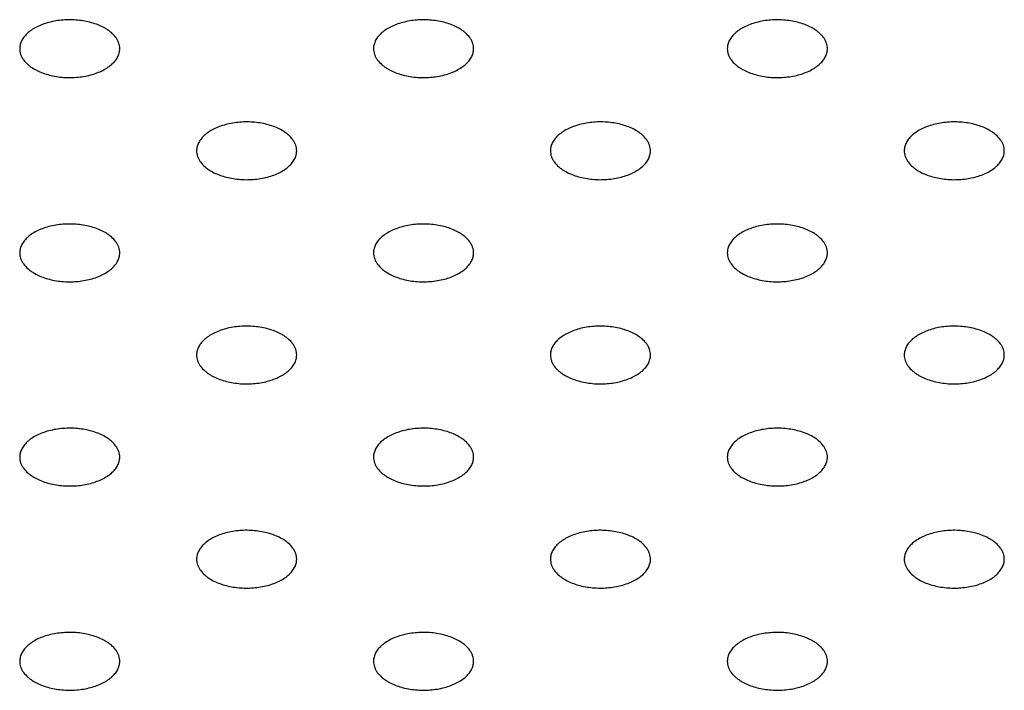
# Model space of a CAD drawing. Header units: inches. Extents: x 0 to 22, y 0 to 17.
# Tile 19 of 39: x 3.306 to 3.7, y 11.823 to 12.091. Entities that reach past the tile are written whole.
import ezdxf

# ---------------------------------------------------------------- set-up
doc = ezdxf.new("R2010")
doc.units = ezdxf.units.IN
doc.header["$LTSCALE"] = 1.21
doc.header["$MEASUREMENT"] = 0
doc.layers.get('0').update_dxf_attribs({"linetype": 'CONTINUOUS'})

msp = doc.modelspace()

# ---------------------------------------------------------------- linework, layer by layer
at = {"color": 7, "linetype": 'CONTINUOUS'}
for points, knots in [([(3.34033, 12.08802), (3.33961, 12.08844), (3.33807, 12.0892), (3.33559, 12.0901), (3.3329, 12.09078), (3.32911, 12.09138), (3.32426, 12.09152), (3.31949, 12.09085), (3.31593, 12.08982), (3.31353, 12.08885), (3.31139, 12.08769), (3.30957, 12.08636), (3.30809, 12.08488), (3.30701, 12.08328), (3.30634, 12.0816), (3.30619, 12.08043), (3.30619, 12.07986)], [0, 0, 0, 0, 0.06237, 0.128785, 0.198409, 0.270403, 0.417445, 0.561674, 0.630301, 0.695416, 0.756392, 0.812855, 0.864778, 0.912576, 0.957171, 1, 1, 1, 1]), ([(3.48175, 12.08802), (3.48103, 12.08844), (3.47949, 12.0892), (3.47701, 12.0901), (3.47432, 12.09078), (3.47053, 12.09138), (3.46568, 12.09152), (3.46091, 12.09085), (3.45736, 12.08982), (3.45495, 12.08885), (3.45281, 12.08769), (3.45099, 12.08636), (3.44952, 12.08488), (3.44843, 12.08328), (3.44776, 12.0816), (3.44761, 12.08043), (3.44761, 12.07986)], [0, 0, 0, 0, 0.06237, 0.128785, 0.198409, 0.270403, 0.417445, 0.561674, 0.630301, 0.695416, 0.756392, 0.812855, 0.864778, 0.912576, 0.957171, 1, 1, 1, 1]), ([(3.62317, 12.08802), (3.62245, 12.08844), (3.62091, 12.0892), (3.61843, 12.0901), (3.61574, 12.09078), (3.61195, 12.09138), (3.6071, 12.09152), (3.60233, 12.09085), (3.59878, 12.08982), (3.59637, 12.08885), (3.59423, 12.08769), (3.59241, 12.08636), (3.59094, 12.08488), (3.58985, 12.08328), (3.58918, 12.0816), (3.58903, 12.08043), (3.58903, 12.07986)], [0, 0, 0, 0, 0.06237, 0.128785, 0.198409, 0.270403, 0.417445, 0.561674, 0.630301, 0.695416, 0.756392, 0.812855, 0.864778, 0.912576, 0.957171, 1, 1, 1, 1]), ([(3.34619, 12.07986), (3.34619, 12.08024), (3.34612, 12.081), (3.34583, 12.08213), (3.34534, 12.08324), (3.34443, 12.08471), (3.34316, 12.08604), (3.34164, 12.08722), (3.34078, 12.08776), (3.34033, 12.08802)], [0, 0, 0, 0, 0.108072, 0.218176, 0.332144, 0.451531, 0.710474, 0.851534, 1, 1, 1, 1]), ([(3.48761, 12.07986), (3.48761, 12.08024), (3.48754, 12.081), (3.48725, 12.08213), (3.48676, 12.08324), (3.48585, 12.08471), (3.48458, 12.08604), (3.48306, 12.08722), (3.4822, 12.08776), (3.48175, 12.08802)], [0, 0, 0, 0, 0.108072, 0.218176, 0.332144, 0.451531, 0.710474, 0.851534, 1, 1, 1, 1]), ([(3.62903, 12.07986), (3.62903, 12.08024), (3.62896, 12.081), (3.62867, 12.08213), (3.62819, 12.08324), (3.62727, 12.08471), (3.626, 12.08604), (3.62448, 12.08722), (3.62362, 12.08776), (3.62317, 12.08802)], [0, 0, 0, 0, 0.108072, 0.218176, 0.332144, 0.451531, 0.710474, 0.851534, 1, 1, 1, 1]), ([(3.30619, 12.07986), (3.30619, 12.07948), (3.30625, 12.07871), (3.30655, 12.07758), (3.30703, 12.07648), (3.30795, 12.07501), (3.30922, 12.07367), (3.31074, 12.0725), (3.31159, 12.07195), (3.31204, 12.07169)], [0, 0, 0, 0, 0.108072, 0.218176, 0.332144, 0.451531, 0.710474, 0.851534, 1, 1, 1, 1]), ([(3.31204, 12.07169), (3.31276, 12.07128), (3.3143, 12.07052), (3.31679, 12.06962), (3.31947, 12.06894), (3.32327, 12.06834), (3.32812, 12.0682), (3.33288, 12.06887), (3.33644, 12.0699), (3.33885, 12.07087), (3.34098, 12.07203), (3.34281, 12.07336), (3.34428, 12.07484), (3.34537, 12.07644), (3.34603, 12.07812), (3.34619, 12.07929), (3.34619, 12.07986)], [0, 0, 0, 0, 0.06237, 0.128785, 0.198409, 0.270403, 0.417445, 0.561674, 0.630301, 0.695416, 0.756392, 0.812855, 0.864778, 0.912576, 0.957171, 1, 1, 1, 1]), ([(3.44761, 12.07986), (3.44761, 12.07948), (3.44767, 12.07871), (3.44797, 12.07758), (3.44845, 12.07648), (3.44937, 12.07501), (3.45064, 12.07367), (3.45216, 12.0725), (3.45302, 12.07195), (3.45347, 12.07169)], [0, 0, 0, 0, 0.108072, 0.218176, 0.332144, 0.451531, 0.710474, 0.851534, 1, 1, 1, 1]), ([(3.45347, 12.07169), (3.45418, 12.07128), (3.45572, 12.07052), (3.45821, 12.06962), (3.46089, 12.06894), (3.46469, 12.06834), (3.46954, 12.0682), (3.4743, 12.06887), (3.47786, 12.0699), (3.48027, 12.07087), (3.4824, 12.07203), (3.48423, 12.07336), (3.4857, 12.07484), (3.48679, 12.07644), (3.48746, 12.07812), (3.48761, 12.07929), (3.48761, 12.07986)], [0, 0, 0, 0, 0.06237, 0.128785, 0.198409, 0.270403, 0.417445, 0.561674, 0.630301, 0.695416, 0.756392, 0.812855, 0.864778, 0.912576, 0.957171, 1, 1, 1, 1]), ([(3.58903, 12.07986), (3.58903, 12.07948), (3.5891, 12.07871), (3.58939, 12.07758), (3.58987, 12.07648), (3.59079, 12.07501), (3.59206, 12.07367), (3.59358, 12.0725), (3.59444, 12.07195), (3.59489, 12.07169)], [0, 0, 0, 0, 0.108072, 0.218176, 0.332144, 0.451531, 0.710474, 0.851534, 1, 1, 1, 1]), ([(3.59489, 12.07169), (3.59561, 12.07128), (3.59715, 12.07052), (3.59963, 12.06962), (3.60231, 12.06894), (3.60611, 12.06834), (3.61096, 12.0682), (3.61573, 12.06887), (3.61928, 12.0699), (3.62169, 12.07087), (3.62383, 12.07203), (3.62565, 12.07336), (3.62712, 12.07484), (3.62821, 12.07644), (3.62888, 12.07812), (3.62903, 12.07929), (3.62903, 12.07986)], [0, 0, 0, 0, 0.06237, 0.128785, 0.198409, 0.270403, 0.417445, 0.561674, 0.630301, 0.695416, 0.756392, 0.812855, 0.864778, 0.912576, 0.957171, 1, 1, 1, 1]), ([(3.41104, 12.0472), (3.41032, 12.04761), (3.40878, 12.04837), (3.4063, 12.04927), (3.40361, 12.04995), (3.39982, 12.05055), (3.39497, 12.05069), (3.3902, 12.05002), (3.38665, 12.04899), (3.38424, 12.04803), (3.3821, 12.04686), (3.38028, 12.04553), (3.37881, 12.04405), (3.37772, 12.04245), (3.37705, 12.04077), (3.3769, 12.0396), (3.3769, 12.03903)], [0, 0, 0, 0, 0.06237, 0.128785, 0.198409, 0.270403, 0.417445, 0.561674, 0.630301, 0.695416, 0.756392, 0.812855, 0.864778, 0.912576, 0.957171, 1, 1, 1, 1]), ([(3.55246, 12.0472), (3.55174, 12.04761), (3.5502, 12.04837), (3.54772, 12.04927), (3.54503, 12.04995), (3.54124, 12.05055), (3.53639, 12.05069), (3.53162, 12.05002), (3.52807, 12.04899), (3.52566, 12.04803), (3.52352, 12.04686), (3.5217, 12.04553), (3.52023, 12.04405), (3.51914, 12.04245), (3.51847, 12.04077), (3.51832, 12.0396), (3.51832, 12.03903)], [0, 0, 0, 0, 0.06237, 0.128785, 0.198409, 0.270403, 0.417445, 0.561674, 0.630301, 0.695416, 0.756392, 0.812855, 0.864778, 0.912576, 0.957171, 1, 1, 1, 1]), ([(3.69388, 12.0472), (3.69316, 12.04761), (3.69162, 12.04837), (3.68914, 12.04927), (3.68646, 12.04995), (3.68266, 12.05055), (3.67781, 12.05069), (3.67304, 12.05002), (3.66949, 12.04899), (3.66708, 12.04803), (3.66494, 12.04686), (3.66312, 12.04553), (3.66165, 12.04405), (3.66056, 12.04245), (3.65989, 12.04077), (3.65974, 12.0396), (3.65974, 12.03903)], [0, 0, 0, 0, 0.06237, 0.128785, 0.198409, 0.270403, 0.417445, 0.561674, 0.630301, 0.695416, 0.756392, 0.812855, 0.864778, 0.912576, 0.957171, 1, 1, 1, 1]), ([(3.4169, 12.03903), (3.4169, 12.03941), (3.41683, 12.04018), (3.41654, 12.04131), (3.41605, 12.04241), (3.41514, 12.04388), (3.41387, 12.04522), (3.41235, 12.04639), (3.41149, 12.04694), (3.41104, 12.0472)], [0, 0, 0, 0, 0.108072, 0.218176, 0.332144, 0.451531, 0.710474, 0.851534, 1, 1, 1, 1]), ([(3.55832, 12.03903), (3.55832, 12.03941), (3.55825, 12.04018), (3.55796, 12.04131), (3.55748, 12.04241), (3.55656, 12.04388), (3.55529, 12.04522), (3.55377, 12.04639), (3.55291, 12.04694), (3.55246, 12.0472)], [0, 0, 0, 0, 0.108072, 0.218176, 0.332144, 0.451531, 0.710474, 0.851534, 1, 1, 1, 1]), ([(3.69974, 12.03903), (3.69974, 12.03941), (3.69967, 12.04018), (3.69938, 12.04131), (3.6989, 12.04241), (3.69798, 12.04388), (3.69671, 12.04522), (3.69519, 12.04639), (3.69433, 12.04694), (3.69388, 12.0472)], [0, 0, 0, 0, 0.108072, 0.218176, 0.332144, 0.451531, 0.710474, 0.851534, 1, 1, 1, 1]), ([(3.3769, 12.03903), (3.3769, 12.03865), (3.37696, 12.03789), (3.37726, 12.03676), (3.37774, 12.03565), (3.37866, 12.03418), (3.37993, 12.03285), (3.38145, 12.03167), (3.38231, 12.03113), (3.38276, 12.03087)], [0, 0, 0, 0, 0.108072, 0.218176, 0.332144, 0.451531, 0.710474, 0.851534, 1, 1, 1, 1]), ([(3.38276, 12.03087), (3.38347, 12.03045), (3.38501, 12.02969), (3.3875, 12.02879), (3.39018, 12.02811), (3.39398, 12.02751), (3.39883, 12.02738), (3.40359, 12.02804), (3.40715, 12.02907), (3.40956, 12.03004), (3.41169, 12.0312), (3.41352, 12.03253), (3.41499, 12.03401), (3.41608, 12.03561), (3.41675, 12.03729), (3.4169, 12.03846), (3.4169, 12.03903)], [0, 0, 0, 0, 0.06237, 0.128785, 0.198409, 0.270403, 0.417445, 0.561674, 0.630301, 0.695416, 0.756392, 0.812855, 0.864778, 0.912576, 0.957171, 1, 1, 1, 1]), ([(3.51832, 12.03903), (3.51832, 12.03865), (3.51839, 12.03789), (3.51868, 12.03676), (3.51916, 12.03565), (3.52008, 12.03418), (3.52135, 12.03285), (3.52287, 12.03167), (3.52373, 12.03113), (3.52418, 12.03087)], [0, 0, 0, 0, 0.108072, 0.218176, 0.332144, 0.451531, 0.710474, 0.851534, 1, 1, 1, 1]), ([(3.52418, 12.03087), (3.52489, 12.03045), (3.52644, 12.02969), (3.52892, 12.02879), (3.5316, 12.02811), (3.5354, 12.02751), (3.54025, 12.02738), (3.54502, 12.02804), (3.54857, 12.02907), (3.55098, 12.03004), (3.55311, 12.0312), (3.55494, 12.03253), (3.55641, 12.03401), (3.5575, 12.03561), (3.55817, 12.03729), (3.55832, 12.03846), (3.55832, 12.03903)], [0, 0, 0, 0, 0.06237, 0.128785, 0.198409, 0.270403, 0.417445, 0.561674, 0.630301, 0.695416, 0.756392, 0.812855, 0.864778, 0.912576, 0.957171, 1, 1, 1, 1]), ([(3.65974, 12.03903), (3.65974, 12.03865), (3.65981, 12.03789), (3.6601, 12.03676), (3.66058, 12.03565), (3.6615, 12.03418), (3.66277, 12.03285), (3.66429, 12.03167), (3.66515, 12.03113), (3.6656, 12.03087)], [0, 0, 0, 0, 0.108072, 0.218176, 0.332144, 0.451531, 0.710474, 0.851534, 1, 1, 1, 1]), ([(3.6656, 12.03087), (3.66632, 12.03045), (3.66786, 12.02969), (3.67034, 12.02879), (3.67303, 12.02811), (3.67682, 12.02751), (3.68167, 12.02738), (3.68644, 12.02804), (3.68999, 12.02907), (3.6924, 12.03004), (3.69454, 12.0312), (3.69636, 12.03253), (3.69783, 12.03401), (3.69892, 12.03561), (3.69959, 12.03729), (3.69974, 12.03846), (3.69974, 12.03903)], [0, 0, 0, 0, 0.06237, 0.128785, 0.198409, 0.270403, 0.417445, 0.561674, 0.630301, 0.695416, 0.756392, 0.812855, 0.864778, 0.912576, 0.957171, 1, 1, 1, 1]), ([(3.34033, 12.00637), (3.33961, 12.00678), (3.33807, 12.00754), (3.33559, 12.00844), (3.3329, 12.00913), (3.32911, 12.00973), (3.32426, 12.00986), (3.31949, 12.00919), (3.31593, 12.00817), (3.31353, 12.0072), (3.31139, 12.00604), (3.30957, 12.0047), (3.30809, 12.00322), (3.30701, 12.00163), (3.30634, 11.99994), (3.30619, 11.99877), (3.30619, 11.9982)], [0, 0, 0, 0, 0.06237, 0.128785, 0.198409, 0.270403, 0.417445, 0.561674, 0.630301, 0.695416, 0.756392, 0.812855, 0.864778, 0.912576, 0.957171, 1, 1, 1, 1]), ([(3.48175, 12.00637), (3.48103, 12.00678), (3.47949, 12.00754), (3.47701, 12.00844), (3.47432, 12.00913), (3.47053, 12.00973), (3.46568, 12.00986), (3.46091, 12.00919), (3.45736, 12.00817), (3.45495, 12.0072), (3.45281, 12.00604), (3.45099, 12.0047), (3.44952, 12.00322), (3.44843, 12.00163), (3.44776, 11.99994), (3.44761, 11.99877), (3.44761, 11.9982)], [0, 0, 0, 0, 0.06237, 0.128785, 0.198409, 0.270403, 0.417445, 0.561674, 0.630301, 0.695416, 0.756392, 0.812855, 0.864778, 0.912576, 0.957171, 1, 1, 1, 1]), ([(3.62317, 12.00637), (3.62245, 12.00678), (3.62091, 12.00754), (3.61843, 12.00844), (3.61574, 12.00913), (3.61195, 12.00973), (3.6071, 12.00986), (3.60233, 12.00919), (3.59878, 12.00817), (3.59637, 12.0072), (3.59423, 12.00604), (3.59241, 12.0047), (3.59094, 12.00322), (3.58985, 12.00163), (3.58918, 11.99994), (3.58903, 11.99877), (3.58903, 11.9982)], [0, 0, 0, 0, 0.06237, 0.128785, 0.198409, 0.270403, 0.417445, 0.561674, 0.630301, 0.695416, 0.756392, 0.812855, 0.864778, 0.912576, 0.957171, 1, 1, 1, 1]), ([(3.34619, 11.9982), (3.34619, 11.99858), (3.34612, 11.99935), (3.34583, 12.00048), (3.34534, 12.00159), (3.34443, 12.00305), (3.34316, 12.00439), (3.34164, 12.00556), (3.34078, 12.00611), (3.34033, 12.00637)], [0, 0, 0, 0, 0.108072, 0.218176, 0.332144, 0.451531, 0.710474, 0.851534, 1, 1, 1, 1]), ([(3.48761, 11.9982), (3.48761, 11.99858), (3.48754, 11.99935), (3.48725, 12.00048), (3.48676, 12.00159), (3.48585, 12.00305), (3.48458, 12.00439), (3.48306, 12.00556), (3.4822, 12.00611), (3.48175, 12.00637)], [0, 0, 0, 0, 0.108072, 0.218176, 0.332144, 0.451531, 0.710474, 0.851534, 1, 1, 1, 1]), ([(3.62903, 11.9982), (3.62903, 11.99858), (3.62896, 11.99935), (3.62867, 12.00048), (3.62819, 12.00159), (3.62727, 12.00305), (3.626, 12.00439), (3.62448, 12.00556), (3.62362, 12.00611), (3.62317, 12.00637)], [0, 0, 0, 0, 0.108072, 0.218176, 0.332144, 0.451531, 0.710474, 0.851534, 1, 1, 1, 1]), ([(3.30619, 11.9982), (3.30619, 11.99783), (3.30625, 11.99706), (3.30655, 11.99593), (3.30703, 11.99482), (3.30795, 11.99335), (3.30922, 11.99202), (3.31074, 11.99084), (3.31159, 11.9903), (3.31204, 11.99004)], [0, 0, 0, 0, 0.108072, 0.218176, 0.332144, 0.451531, 0.710474, 0.851534, 1, 1, 1, 1]), ([(3.31204, 11.99004), (3.31276, 11.98962), (3.3143, 11.98887), (3.31679, 11.98796), (3.31947, 11.98728), (3.32327, 11.98668), (3.32812, 11.98655), (3.33288, 11.98722), (3.33644, 11.98824), (3.33885, 11.98921), (3.34098, 11.99037), (3.34281, 11.99171), (3.34428, 11.99318), (3.34537, 11.99478), (3.34603, 11.99647), (3.34619, 11.99763), (3.34619, 11.9982)], [0, 0, 0, 0, 0.06237, 0.128785, 0.198409, 0.270403, 0.417445, 0.561674, 0.630301, 0.695416, 0.756392, 0.812855, 0.864778, 0.912576, 0.957171, 1, 1, 1, 1]), ([(3.44761, 11.9982), (3.44761, 11.99783), (3.44767, 11.99706), (3.44797, 11.99593), (3.44845, 11.99482), (3.44937, 11.99335), (3.45064, 11.99202), (3.45216, 11.99084), (3.45302, 11.9903), (3.45347, 11.99004)], [0, 0, 0, 0, 0.108072, 0.218176, 0.332144, 0.451531, 0.710474, 0.851534, 1, 1, 1, 1]), ([(3.45347, 11.99004), (3.45418, 11.98962), (3.45572, 11.98887), (3.45821, 11.98796), (3.46089, 11.98728), (3.46469, 11.98668), (3.46954, 11.98655), (3.4743, 11.98722), (3.47786, 11.98824), (3.48027, 11.98921), (3.4824, 11.99037), (3.48423, 11.99171), (3.4857, 11.99318), (3.48679, 11.99478), (3.48746, 11.99647), (3.48761, 11.99763), (3.48761, 11.9982)], [0, 0, 0, 0, 0.06237, 0.128785, 0.198409, 0.270403, 0.417445, 0.561674, 0.630301, 0.695416, 0.756392, 0.812855, 0.864778, 0.912576, 0.957171, 1, 1, 1, 1]), ([(3.58903, 11.9982), (3.58903, 11.99783), (3.5891, 11.99706), (3.58939, 11.99593), (3.58987, 11.99482), (3.59079, 11.99335), (3.59206, 11.99202), (3.59358, 11.99084), (3.59444, 11.9903), (3.59489, 11.99004)], [0, 0, 0, 0, 0.108072, 0.218176, 0.332144, 0.451531, 0.710474, 0.851534, 1, 1, 1, 1]), ([(3.59489, 11.99004), (3.59561, 11.98962), (3.59715, 11.98887), (3.59963, 11.98796), (3.60231, 11.98728), (3.60611, 11.98668), (3.61096, 11.98655), (3.61573, 11.98722), (3.61928, 11.98824), (3.62169, 11.98921), (3.62383, 11.99037), (3.62565, 11.99171), (3.62712, 11.99318), (3.62821, 11.99478), (3.62888, 11.99647), (3.62903, 11.99763), (3.62903, 11.9982)], [0, 0, 0, 0, 0.06237, 0.128785, 0.198409, 0.270403, 0.417445, 0.561674, 0.630301, 0.695416, 0.756392, 0.812855, 0.864778, 0.912576, 0.957171, 1, 1, 1, 1]), ([(3.41104, 11.96554), (3.41032, 11.96596), (3.40878, 11.96672), (3.4063, 11.96762), (3.40361, 11.9683), (3.39982, 11.9689), (3.39497, 11.96903), (3.3902, 11.96836), (3.38665, 11.96734), (3.38424, 11.96637), (3.3821, 11.96521), (3.38028, 11.96387), (3.37881, 11.9624), (3.37772, 11.9608), (3.37705, 11.95911), (3.3769, 11.95795), (3.3769, 11.95738)], [0, 0, 0, 0, 0.06237, 0.128785, 0.198409, 0.270403, 0.417445, 0.561674, 0.630301, 0.695416, 0.756392, 0.812855, 0.864778, 0.912576, 0.957171, 1, 1, 1, 1]), ([(3.55246, 11.96554), (3.55174, 11.96596), (3.5502, 11.96672), (3.54772, 11.96762), (3.54503, 11.9683), (3.54124, 11.9689), (3.53639, 11.96903), (3.53162, 11.96836), (3.52807, 11.96734), (3.52566, 11.96637), (3.52352, 11.96521), (3.5217, 11.96387), (3.52023, 11.9624), (3.51914, 11.9608), (3.51847, 11.95911), (3.51832, 11.95795), (3.51832, 11.95738)], [0, 0, 0, 0, 0.06237, 0.128785, 0.198409, 0.270403, 0.417445, 0.561674, 0.630301, 0.695416, 0.756392, 0.812855, 0.864778, 0.912576, 0.957171, 1, 1, 1, 1]), ([(3.69388, 11.96554), (3.69316, 11.96596), (3.69162, 11.96672), (3.68914, 11.96762), (3.68646, 11.9683), (3.68266, 11.9689), (3.67781, 11.96903), (3.67304, 11.96836), (3.66949, 11.96734), (3.66708, 11.96637), (3.66494, 11.96521), (3.66312, 11.96387), (3.66165, 11.9624), (3.66056, 11.9608), (3.65989, 11.95911), (3.65974, 11.95795), (3.65974, 11.95738)], [0, 0, 0, 0, 0.06237, 0.128785, 0.198409, 0.270403, 0.417445, 0.561674, 0.630301, 0.695416, 0.756392, 0.812855, 0.864778, 0.912576, 0.957171, 1, 1, 1, 1]), ([(3.4169, 11.95738), (3.4169, 11.95776), (3.41683, 11.95852), (3.41654, 11.95965), (3.41605, 11.96076), (3.41514, 11.96223), (3.41387, 11.96356), (3.41235, 11.96474), (3.41149, 11.96528), (3.41104, 11.96554)], [0, 0, 0, 0, 0.108072, 0.218176, 0.332144, 0.451531, 0.710474, 0.851534, 1, 1, 1, 1]), ([(3.55832, 11.95738), (3.55832, 11.95776), (3.55825, 11.95852), (3.55796, 11.95965), (3.55748, 11.96076), (3.55656, 11.96223), (3.55529, 11.96356), (3.55377, 11.96474), (3.55291, 11.96528), (3.55246, 11.96554)], [0, 0, 0, 0, 0.108072, 0.218176, 0.332144, 0.451531, 0.710474, 0.851534, 1, 1, 1, 1]), ([(3.69974, 11.95738), (3.69974, 11.95776), (3.69967, 11.95852), (3.69938, 11.95965), (3.6989, 11.96076), (3.69798, 11.96223), (3.69671, 11.96356), (3.69519, 11.96474), (3.69433, 11.96528), (3.69388, 11.96554)], [0, 0, 0, 0, 0.108072, 0.218176, 0.332144, 0.451531, 0.710474, 0.851534, 1, 1, 1, 1]), ([(3.3769, 11.95738), (3.3769, 11.957), (3.37696, 11.95623), (3.37726, 11.9551), (3.37774, 11.95399), (3.37866, 11.95253), (3.37993, 11.95119), (3.38145, 11.95002), (3.38231, 11.94947), (3.38276, 11.94921)], [0, 0, 0, 0, 0.108072, 0.218176, 0.332144, 0.451531, 0.710474, 0.851534, 1, 1, 1, 1]), ([(3.38276, 11.94921), (3.38347, 11.9488), (3.38501, 11.94804), (3.3875, 11.94714), (3.39018, 11.94646), (3.39398, 11.94585), (3.39883, 11.94572), (3.40359, 11.94639), (3.40715, 11.94741), (3.40956, 11.94838), (3.41169, 11.94955), (3.41352, 11.95088), (3.41499, 11.95236), (3.41608, 11.95395), (3.41675, 11.95564), (3.4169, 11.95681), (3.4169, 11.95738)], [0, 0, 0, 0, 0.06237, 0.128785, 0.198409, 0.270403, 0.417445, 0.561674, 0.630301, 0.695416, 0.756392, 0.812855, 0.864778, 0.912576, 0.957171, 1, 1, 1, 1]), ([(3.51832, 11.95738), (3.51832, 11.957), (3.51839, 11.95623), (3.51868, 11.9551), (3.51916, 11.95399), (3.52008, 11.95253), (3.52135, 11.95119), (3.52287, 11.95002), (3.52373, 11.94947), (3.52418, 11.94921)], [0, 0, 0, 0, 0.108072, 0.218176, 0.332144, 0.451531, 0.710474, 0.851534, 1, 1, 1, 1]), ([(3.52418, 11.94921), (3.52489, 11.9488), (3.52644, 11.94804), (3.52892, 11.94714), (3.5316, 11.94646), (3.5354, 11.94585), (3.54025, 11.94572), (3.54502, 11.94639), (3.54857, 11.94741), (3.55098, 11.94838), (3.55311, 11.94955), (3.55494, 11.95088), (3.55641, 11.95236), (3.5575, 11.95395), (3.55817, 11.95564), (3.55832, 11.95681), (3.55832, 11.95738)], [0, 0, 0, 0, 0.06237, 0.128785, 0.198409, 0.270403, 0.417445, 0.561674, 0.630301, 0.695416, 0.756392, 0.812855, 0.864778, 0.912576, 0.957171, 1, 1, 1, 1]), ([(3.65974, 11.95738), (3.65974, 11.957), (3.65981, 11.95623), (3.6601, 11.9551), (3.66058, 11.95399), (3.6615, 11.95253), (3.66277, 11.95119), (3.66429, 11.95002), (3.66515, 11.94947), (3.6656, 11.94921)], [0, 0, 0, 0, 0.108072, 0.218176, 0.332144, 0.451531, 0.710474, 0.851534, 1, 1, 1, 1]), ([(3.6656, 11.94921), (3.66632, 11.9488), (3.66786, 11.94804), (3.67034, 11.94714), (3.67303, 11.94646), (3.67682, 11.94585), (3.68167, 11.94572), (3.68644, 11.94639), (3.68999, 11.94741), (3.6924, 11.94838), (3.69454, 11.94955), (3.69636, 11.95088), (3.69783, 11.95236), (3.69892, 11.95395), (3.69959, 11.95564), (3.69974, 11.95681), (3.69974, 11.95738)], [0, 0, 0, 0, 0.06237, 0.128785, 0.198409, 0.270403, 0.417445, 0.561674, 0.630301, 0.695416, 0.756392, 0.812855, 0.864778, 0.912576, 0.957171, 1, 1, 1, 1]), ([(3.34033, 11.92471), (3.33961, 11.92513), (3.33807, 11.92589), (3.33559, 11.92679), (3.3329, 11.92747), (3.32911, 11.92807), (3.32426, 11.92821), (3.31949, 11.92754), (3.31593, 11.92651), (3.31353, 11.92554), (3.31139, 11.92438), (3.30957, 11.92305), (3.30809, 11.92157), (3.30701, 11.91997), (3.30634, 11.91829), (3.30619, 11.91712), (3.30619, 11.91655)], [0, 0, 0, 0, 0.06237, 0.128785, 0.198409, 0.270403, 0.417445, 0.561674, 0.630301, 0.695416, 0.756392, 0.812855, 0.864778, 0.912576, 0.957171, 1, 1, 1, 1]), ([(3.34619, 11.91655), (3.34619, 11.91693), (3.34612, 11.91769), (3.34583, 11.91882), (3.34534, 11.91993), (3.34443, 11.9214), (3.34316, 11.92273), (3.34164, 11.92391), (3.34078, 11.92445), (3.34033, 11.92471)], [0, 0, 0, 0, 0.108072, 0.218176, 0.332144, 0.451531, 0.710474, 0.851534, 1, 1, 1, 1]), ([(3.48175, 11.92471), (3.48103, 11.92513), (3.47949, 11.92589), (3.47701, 11.92679), (3.47432, 11.92747), (3.47053, 11.92807), (3.46568, 11.92821), (3.46091, 11.92754), (3.45736, 11.92651), (3.45495, 11.92554), (3.45281, 11.92438), (3.45099, 11.92305), (3.44952, 11.92157), (3.44843, 11.91997), (3.44776, 11.91829), (3.44761, 11.91712), (3.44761, 11.91655)], [0, 0, 0, 0, 0.06237, 0.128785, 0.198409, 0.270403, 0.417445, 0.561674, 0.630301, 0.695416, 0.756392, 0.812855, 0.864778, 0.912576, 0.957171, 1, 1, 1, 1]), ([(3.48761, 11.91655), (3.48761, 11.91693), (3.48754, 11.91769), (3.48725, 11.91882), (3.48676, 11.91993), (3.48585, 11.9214), (3.48458, 11.92273), (3.48306, 11.92391), (3.4822, 11.92445), (3.48175, 11.92471)], [0, 0, 0, 0, 0.108072, 0.218176, 0.332144, 0.451531, 0.710474, 0.851534, 1, 1, 1, 1]), ([(3.62317, 11.92471), (3.62245, 11.92513), (3.62091, 11.92589), (3.61843, 11.92679), (3.61574, 11.92747), (3.61195, 11.92807), (3.6071, 11.92821), (3.60233, 11.92754), (3.59878, 11.92651), (3.59637, 11.92554), (3.59423, 11.92438), (3.59241, 11.92305), (3.59094, 11.92157), (3.58985, 11.91997), (3.58918, 11.91829), (3.58903, 11.91712), (3.58903, 11.91655)], [0, 0, 0, 0, 0.06237, 0.128785, 0.198409, 0.270403, 0.417445, 0.561674, 0.630301, 0.695416, 0.756392, 0.812855, 0.864778, 0.912576, 0.957171, 1, 1, 1, 1]), ([(3.62903, 11.91655), (3.62903, 11.91693), (3.62896, 11.91769), (3.62867, 11.91882), (3.62819, 11.91993), (3.62727, 11.9214), (3.626, 11.92273), (3.62448, 11.92391), (3.62362, 11.92445), (3.62317, 11.92471)], [0, 0, 0, 0, 0.108072, 0.218176, 0.332144, 0.451531, 0.710474, 0.851534, 1, 1, 1, 1]), ([(3.30619, 11.91655), (3.30619, 11.91617), (3.30625, 11.9154), (3.30655, 11.91427), (3.30703, 11.91317), (3.30795, 11.9117), (3.30922, 11.91036), (3.31074, 11.90919), (3.31159, 11.90864), (3.31204, 11.90838)], [0, 0, 0, 0, 0.108072, 0.218176, 0.332144, 0.451531, 0.710474, 0.851534, 1, 1, 1, 1]), ([(3.31204, 11.90838), (3.31276, 11.90797), (3.3143, 11.90721), (3.31679, 11.90631), (3.31947, 11.90563), (3.32327, 11.90503), (3.32812, 11.90489), (3.33288, 11.90556), (3.33644, 11.90659), (3.33885, 11.90756), (3.34098, 11.90872), (3.34281, 11.91005), (3.34428, 11.91153), (3.34537, 11.91313), (3.34603, 11.91481), (3.34619, 11.91598), (3.34619, 11.91655)], [0, 0, 0, 0, 0.06237, 0.128785, 0.198409, 0.270403, 0.417445, 0.561674, 0.630301, 0.695416, 0.756392, 0.812855, 0.864778, 0.912576, 0.957171, 1, 1, 1, 1]), ([(3.44761, 11.91655), (3.44761, 11.91617), (3.44767, 11.9154), (3.44797, 11.91427), (3.44845, 11.91317), (3.44937, 11.9117), (3.45064, 11.91036), (3.45216, 11.90919), (3.45302, 11.90864), (3.45347, 11.90838)], [0, 0, 0, 0, 0.108072, 0.218176, 0.332144, 0.451531, 0.710474, 0.851534, 1, 1, 1, 1]), ([(3.45347, 11.90838), (3.45418, 11.90797), (3.45572, 11.90721), (3.45821, 11.90631), (3.46089, 11.90563), (3.46469, 11.90503), (3.46954, 11.90489), (3.4743, 11.90556), (3.47786, 11.90659), (3.48027, 11.90756), (3.4824, 11.90872), (3.48423, 11.91005), (3.4857, 11.91153), (3.48679, 11.91313), (3.48746, 11.91481), (3.48761, 11.91598), (3.48761, 11.91655)], [0, 0, 0, 0, 0.06237, 0.128785, 0.198409, 0.270403, 0.417445, 0.561674, 0.630301, 0.695416, 0.756392, 0.812855, 0.864778, 0.912576, 0.957171, 1, 1, 1, 1]), ([(3.58903, 11.91655), (3.58903, 11.91617), (3.5891, 11.9154), (3.58939, 11.91427), (3.58987, 11.91317), (3.59079, 11.9117), (3.59206, 11.91036), (3.59358, 11.90919), (3.59444, 11.90864), (3.59489, 11.90838)], [0, 0, 0, 0, 0.108072, 0.218176, 0.332144, 0.451531, 0.710474, 0.851534, 1, 1, 1, 1]), ([(3.59489, 11.90838), (3.59561, 11.90797), (3.59715, 11.90721), (3.59963, 11.90631), (3.60231, 11.90563), (3.60611, 11.90503), (3.61096, 11.90489), (3.61573, 11.90556), (3.61928, 11.90659), (3.62169, 11.90756), (3.62383, 11.90872), (3.62565, 11.91005), (3.62712, 11.91153), (3.62821, 11.91313), (3.62888, 11.91481), (3.62903, 11.91598), (3.62903, 11.91655)], [0, 0, 0, 0, 0.06237, 0.128785, 0.198409, 0.270403, 0.417445, 0.561674, 0.630301, 0.695416, 0.756392, 0.812855, 0.864778, 0.912576, 0.957171, 1, 1, 1, 1]), ([(3.41104, 11.88389), (3.41032, 11.8843), (3.40878, 11.88506), (3.4063, 11.88596), (3.40361, 11.88664), (3.39982, 11.88724), (3.39497, 11.88738), (3.3902, 11.88671), (3.38665, 11.88568), (3.38424, 11.88472), (3.3821, 11.88355), (3.38028, 11.88222), (3.37881, 11.88074), (3.37772, 11.87914), (3.37705, 11.87746), (3.3769, 11.87629), (3.3769, 11.87572)], [0, 0, 0, 0, 0.06237, 0.128785, 0.198409, 0.270403, 0.417445, 0.561674, 0.630301, 0.695416, 0.756392, 0.812855, 0.864778, 0.912576, 0.957171, 1, 1, 1, 1]), ([(3.55246, 11.88389), (3.55174, 11.8843), (3.5502, 11.88506), (3.54772, 11.88596), (3.54503, 11.88664), (3.54124, 11.88724), (3.53639, 11.88738), (3.53162, 11.88671), (3.52807, 11.88568), (3.52566, 11.88472), (3.52352, 11.88355), (3.5217, 11.88222), (3.52023, 11.88074), (3.51914, 11.87914), (3.51847, 11.87746), (3.51832, 11.87629), (3.51832, 11.87572)], [0, 0, 0, 0, 0.06237, 0.128785, 0.198409, 0.270403, 0.417445, 0.561674, 0.630301, 0.695416, 0.756392, 0.812855, 0.864778, 0.912576, 0.957171, 1, 1, 1, 1]), ([(3.69388, 11.88389), (3.69316, 11.8843), (3.69162, 11.88506), (3.68914, 11.88596), (3.68646, 11.88664), (3.68266, 11.88724), (3.67781, 11.88738), (3.67304, 11.88671), (3.66949, 11.88568), (3.66708, 11.88472), (3.66494, 11.88355), (3.66312, 11.88222), (3.66165, 11.88074), (3.66056, 11.87914), (3.65989, 11.87746), (3.65974, 11.87629), (3.65974, 11.87572)], [0, 0, 0, 0, 0.06237, 0.128785, 0.198409, 0.270403, 0.417445, 0.561674, 0.630301, 0.695416, 0.756392, 0.812855, 0.864778, 0.912576, 0.957171, 1, 1, 1, 1]), ([(3.4169, 11.87572), (3.4169, 11.8761), (3.41683, 11.87687), (3.41654, 11.878), (3.41605, 11.8791), (3.41514, 11.88057), (3.41387, 11.88191), (3.41235, 11.88308), (3.41149, 11.88363), (3.41104, 11.88389)], [0, 0, 0, 0, 0.108072, 0.218176, 0.332144, 0.451531, 0.710474, 0.851534, 1, 1, 1, 1]), ([(3.55832, 11.87572), (3.55832, 11.8761), (3.55825, 11.87687), (3.55796, 11.878), (3.55748, 11.8791), (3.55656, 11.88057), (3.55529, 11.88191), (3.55377, 11.88308), (3.55291, 11.88363), (3.55246, 11.88389)], [0, 0, 0, 0, 0.108072, 0.218176, 0.332144, 0.451531, 0.710474, 0.851534, 1, 1, 1, 1]), ([(3.69974, 11.87572), (3.69974, 11.8761), (3.69967, 11.87687), (3.69938, 11.878), (3.6989, 11.8791), (3.69798, 11.88057), (3.69671, 11.88191), (3.69519, 11.88308), (3.69433, 11.88363), (3.69388, 11.88389)], [0, 0, 0, 0, 0.108072, 0.218176, 0.332144, 0.451531, 0.710474, 0.851534, 1, 1, 1, 1]), ([(3.3769, 11.87572), (3.3769, 11.87534), (3.37696, 11.87458), (3.37726, 11.87345), (3.37774, 11.87234), (3.37866, 11.87087), (3.37993, 11.86954), (3.38145, 11.86836), (3.38231, 11.86782), (3.38276, 11.86756)], [0, 0, 0, 0, 0.108072, 0.218176, 0.332144, 0.451531, 0.710474, 0.851534, 1, 1, 1, 1]), ([(3.38276, 11.86756), (3.38347, 11.86714), (3.38501, 11.86638), (3.3875, 11.86548), (3.39018, 11.8648), (3.39398, 11.8642), (3.39883, 11.86407), (3.40359, 11.86473), (3.40715, 11.86576), (3.40956, 11.86673), (3.41169, 11.86789), (3.41352, 11.86922), (3.41499, 11.8707), (3.41608, 11.8723), (3.41675, 11.87398), (3.4169, 11.87515), (3.4169, 11.87572)], [0, 0, 0, 0, 0.06237, 0.128785, 0.198409, 0.270403, 0.417445, 0.561674, 0.630301, 0.695416, 0.756392, 0.812855, 0.864778, 0.912576, 0.957171, 1, 1, 1, 1]), ([(3.51832, 11.87572), (3.51832, 11.87534), (3.51839, 11.87458), (3.51868, 11.87345), (3.51916, 11.87234), (3.52008, 11.87087), (3.52135, 11.86954), (3.52287, 11.86836), (3.52373, 11.86782), (3.52418, 11.86756)], [0, 0, 0, 0, 0.108072, 0.218176, 0.332144, 0.451531, 0.710474, 0.851534, 1, 1, 1, 1]), ([(3.52418, 11.86756), (3.52489, 11.86714), (3.52644, 11.86638), (3.52892, 11.86548), (3.5316, 11.8648), (3.5354, 11.8642), (3.54025, 11.86407), (3.54502, 11.86473), (3.54857, 11.86576), (3.55098, 11.86673), (3.55311, 11.86789), (3.55494, 11.86922), (3.55641, 11.8707), (3.5575, 11.8723), (3.55817, 11.87398), (3.55832, 11.87515), (3.55832, 11.87572)], [0, 0, 0, 0, 0.06237, 0.128785, 0.198409, 0.270403, 0.417445, 0.561674, 0.630301, 0.695416, 0.756392, 0.812855, 0.864778, 0.912576, 0.957171, 1, 1, 1, 1]), ([(3.65974, 11.87572), (3.65974, 11.87534), (3.65981, 11.87458), (3.6601, 11.87345), (3.66058, 11.87234), (3.6615, 11.87087), (3.66277, 11.86954), (3.66429, 11.86836), (3.66515, 11.86782), (3.6656, 11.86756)], [0, 0, 0, 0, 0.108072, 0.218176, 0.332144, 0.451531, 0.710474, 0.851534, 1, 1, 1, 1]), ([(3.6656, 11.86756), (3.66632, 11.86714), (3.66786, 11.86638), (3.67034, 11.86548), (3.67303, 11.8648), (3.67682, 11.8642), (3.68167, 11.86407), (3.68644, 11.86473), (3.68999, 11.86576), (3.6924, 11.86673), (3.69454, 11.86789), (3.69636, 11.86922), (3.69783, 11.8707), (3.69892, 11.8723), (3.69959, 11.87398), (3.69974, 11.87515), (3.69974, 11.87572)], [0, 0, 0, 0, 0.06237, 0.128785, 0.198409, 0.270403, 0.417445, 0.561674, 0.630301, 0.695416, 0.756392, 0.812855, 0.864778, 0.912576, 0.957171, 1, 1, 1, 1]), ([(3.34033, 11.84306), (3.33961, 11.84347), (3.33807, 11.84423), (3.33559, 11.84513), (3.3329, 11.84582), (3.32911, 11.84642), (3.32426, 11.84655), (3.31949, 11.84588), (3.31593, 11.84486), (3.31353, 11.84389), (3.31139, 11.84273), (3.30957, 11.84139), (3.30809, 11.83991), (3.30701, 11.83832), (3.30634, 11.83663), (3.30619, 11.83546), (3.30619, 11.83489)], [0, 0, 0, 0, 0.06237, 0.128785, 0.198409, 0.270403, 0.417445, 0.561674, 0.630301, 0.695416, 0.756392, 0.812855, 0.864778, 0.912576, 0.957171, 1, 1, 1, 1]), ([(3.48175, 11.84306), (3.48103, 11.84347), (3.47949, 11.84423), (3.47701, 11.84513), (3.47432, 11.84582), (3.47053, 11.84642), (3.46568, 11.84655), (3.46091, 11.84588), (3.45736, 11.84486), (3.45495, 11.84389), (3.45281, 11.84273), (3.45099, 11.84139), (3.44952, 11.83991), (3.44843, 11.83832), (3.44776, 11.83663), (3.44761, 11.83546), (3.44761, 11.83489)], [0, 0, 0, 0, 0.06237, 0.128785, 0.198409, 0.270403, 0.417445, 0.561674, 0.630301, 0.695416, 0.756392, 0.812855, 0.864778, 0.912576, 0.957171, 1, 1, 1, 1]), ([(3.62317, 11.84306), (3.62245, 11.84347), (3.62091, 11.84423), (3.61843, 11.84513), (3.61574, 11.84582), (3.61195, 11.84642), (3.6071, 11.84655), (3.60233, 11.84588), (3.59878, 11.84486), (3.59637, 11.84389), (3.59423, 11.84273), (3.59241, 11.84139), (3.59094, 11.83991), (3.58985, 11.83832), (3.58918, 11.83663), (3.58903, 11.83546), (3.58903, 11.83489)], [0, 0, 0, 0, 0.06237, 0.128785, 0.198409, 0.270403, 0.417445, 0.561674, 0.630301, 0.695416, 0.756392, 0.812855, 0.864778, 0.912576, 0.957171, 1, 1, 1, 1]), ([(3.34619, 11.83489), (3.34619, 11.83527), (3.34612, 11.83604), (3.34583, 11.83717), (3.34534, 11.83828), (3.34443, 11.83974), (3.34316, 11.84108), (3.34164, 11.84225), (3.34078, 11.8428), (3.34033, 11.84306)], [0, 0, 0, 0, 0.108072, 0.218176, 0.332144, 0.451531, 0.710474, 0.851534, 1, 1, 1, 1]), ([(3.48761, 11.83489), (3.48761, 11.83527), (3.48754, 11.83604), (3.48725, 11.83717), (3.48676, 11.83828), (3.48585, 11.83974), (3.48458, 11.84108), (3.48306, 11.84225), (3.4822, 11.8428), (3.48175, 11.84306)], [0, 0, 0, 0, 0.108072, 0.218176, 0.332144, 0.451531, 0.710474, 0.851534, 1, 1, 1, 1]), ([(3.62903, 11.83489), (3.62903, 11.83527), (3.62896, 11.83604), (3.62867, 11.83717), (3.62819, 11.83828), (3.62727, 11.83974), (3.626, 11.84108), (3.62448, 11.84225), (3.62362, 11.8428), (3.62317, 11.84306)], [0, 0, 0, 0, 0.108072, 0.218176, 0.332144, 0.451531, 0.710474, 0.851534, 1, 1, 1, 1]), ([(3.30619, 11.83489), (3.30619, 11.83452), (3.30625, 11.83375), (3.30655, 11.83262), (3.30703, 11.83151), (3.30795, 11.83004), (3.30922, 11.82871), (3.31074, 11.82753), (3.31159, 11.82699), (3.31204, 11.82673)], [0, 0, 0, 0, 0.108072, 0.218176, 0.332144, 0.451531, 0.710474, 0.851534, 1, 1, 1, 1]), ([(3.31204, 11.82673), (3.31276, 11.82631), (3.3143, 11.82556), (3.31679, 11.82465), (3.31947, 11.82397), (3.32327, 11.82337), (3.32812, 11.82324), (3.33288, 11.82391), (3.33644, 11.82493), (3.33885, 11.8259), (3.34098, 11.82706), (3.34281, 11.8284), (3.34428, 11.82987), (3.34537, 11.83147), (3.34603, 11.83316), (3.34619, 11.83432), (3.34619, 11.83489)], [0, 0, 0, 0, 0.06237, 0.128785, 0.198409, 0.270403, 0.417445, 0.561674, 0.630301, 0.695416, 0.756392, 0.812855, 0.864778, 0.912576, 0.957171, 1, 1, 1, 1]), ([(3.44761, 11.83489), (3.44761, 11.83452), (3.44767, 11.83375), (3.44797, 11.83262), (3.44845, 11.83151), (3.44937, 11.83004), (3.45064, 11.82871), (3.45216, 11.82753), (3.45302, 11.82699), (3.45347, 11.82673)], [0, 0, 0, 0, 0.108072, 0.218176, 0.332144, 0.451531, 0.710474, 0.851534, 1, 1, 1, 1]), ([(3.45347, 11.82673), (3.45418, 11.82631), (3.45572, 11.82556), (3.45821, 11.82465), (3.46089, 11.82397), (3.46469, 11.82337), (3.46954, 11.82324), (3.4743, 11.82391), (3.47786, 11.82493), (3.48027, 11.8259), (3.4824, 11.82706), (3.48423, 11.8284), (3.4857, 11.82987), (3.48679, 11.83147), (3.48746, 11.83316), (3.48761, 11.83432), (3.48761, 11.83489)], [0, 0, 0, 0, 0.06237, 0.128785, 0.198409, 0.270403, 0.417445, 0.561674, 0.630301, 0.695416, 0.756392, 0.812855, 0.864778, 0.912576, 0.957171, 1, 1, 1, 1]), ([(3.58903, 11.83489), (3.58903, 11.83452), (3.5891, 11.83375), (3.58939, 11.83262), (3.58987, 11.83151), (3.59079, 11.83004), (3.59206, 11.82871), (3.59358, 11.82753), (3.59444, 11.82699), (3.59489, 11.82673)], [0, 0, 0, 0, 0.108072, 0.218176, 0.332144, 0.451531, 0.710474, 0.851534, 1, 1, 1, 1]), ([(3.59489, 11.82673), (3.59561, 11.82631), (3.59715, 11.82556), (3.59963, 11.82465), (3.60231, 11.82397), (3.60611, 11.82337), (3.61096, 11.82324), (3.61573, 11.82391), (3.61928, 11.82493), (3.62169, 11.8259), (3.62383, 11.82706), (3.62565, 11.8284), (3.62712, 11.82987), (3.62821, 11.83147), (3.62888, 11.83316), (3.62903, 11.83432), (3.62903, 11.83489)], [0, 0, 0, 0, 0.06237, 0.128785, 0.198409, 0.270403, 0.417445, 0.561674, 0.630301, 0.695416, 0.756392, 0.812855, 0.864778, 0.912576, 0.957171, 1, 1, 1, 1])]:
    msp.add_open_spline(points, degree=3, knots=knots, dxfattribs=at)

doc.saveas('drawing.dxf')
